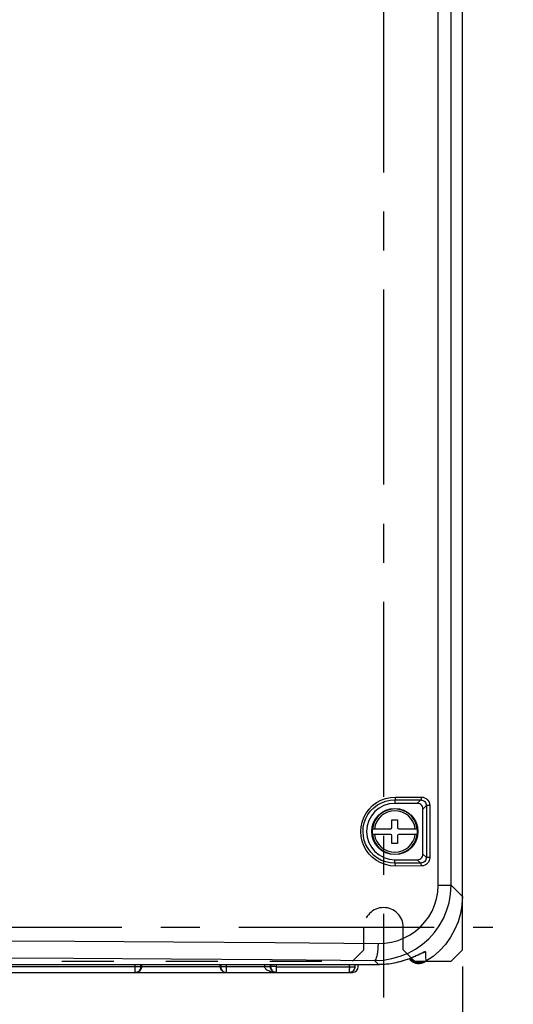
# Model space of a CAD drawing. Extents: x 0 to 420, y 0 to 297.
# Tile 21 of 86: x 94 to 116, y 152 to 196. Entities that reach past the tile are written whole.
import ezdxf

# ---------------------------------------------------------------- set-up
doc = ezdxf.new("R2010")
doc.units = 0
doc.header["$LTSCALE"] = 23.1
doc.linetypes.add('CENTER', pattern=[0.6, 0.375, -0.075, 0.075, -0.075])
doc.linetypes.add('HIDDEN', pattern=[0.2, 0.1, -0.1])
doc.layers.get('0').update_dxf_attribs({"linetype": 'CONTINUOUS'})
for name, color, linetype in [('ALL_AXIS', 7, 'CONTINUOUS'), ('ALL_DIM', 7, 'CONTINUOUS'), ('ALL_FEATURES', 7, 'CONTINUOUS')]:
    doc.layers.add(name, color=color, linetype=linetype)
doc.dimstyles.get("Standard").update_dxf_attribs({"dimtxt": 2.5, "dimasz": 2.5, "dimexe": 1.25, "dimexo": 0.625, "dimtad": 1, "dimcen": 2.5, "dimazin": 3, "dimtfac": 1, "dimtmove": 0, "dimatfit": 3})

# ---------------------------------------------------------------- blocks, each defined once
blk = doc.blocks.new('_OPEN')
at = {"color": 0, "linetype": 'BYBLOCK'}
for p, q in [((0, 0), (-1, 0.25)), ((-1, -0.25), (0, 0)), ((-1, 0), (0, 0))]:
    blk.add_line(p, q, dxfattribs=at)
blk = doc.blocks.new('*D0')
at = {"layer": 'ALL_DIM', "color": 2, "linetype": 'CONTINUOUS'}
for p, q in [((58.761, 153.966), (58.761, 130.206)), ((113.761, 153.966), (113.761, 130.206)), ((58.761, 131.206), (86.261, 131.206)), ((113.761, 131.206), (86.261, 131.206))]:
    blk.add_line(p, q, dxfattribs=at)
at = {"layer": 'ALL_DIM', "color": 2, "linetype": 'CONTINUOUS', "xscale": 2, "yscale": 2, "zscale": 2, "rotation": 180}
blk.add_blockref('_OPEN', (58.761, 131.206), dxfattribs=at)
at = {"layer": 'ALL_DIM', "color": 2, "linetype": 'CONTINUOUS', "xscale": 2, "yscale": 2, "zscale": 2}
blk.add_blockref('_OPEN', (113.761, 131.206), dxfattribs=at)
blk = doc.blocks.new('*D4')
at = {"layer": 'ALL_DIM', "color": 2, "linetype": 'CONTINUOUS'}
for p, q in [((62.261, 151.831), (62.261, 140.194)), ((110.261, 151.831), (110.261, 140.194)), ((62.261, 141.194), (86.261, 141.194)), ((110.261, 141.194), (86.261, 141.194))]:
    blk.add_line(p, q, dxfattribs=at)
at = {"layer": 'ALL_DIM', "color": 2, "linetype": 'CONTINUOUS', "xscale": 2, "yscale": 2, "zscale": 2, "rotation": 180}
blk.add_blockref('_OPEN', (62.261, 141.194), dxfattribs=at)
at = {"layer": 'ALL_DIM', "color": 2, "linetype": 'CONTINUOUS', "xscale": 2, "yscale": 2, "zscale": 2}
blk.add_blockref('_OPEN', (110.261, 141.194), dxfattribs=at)
blk = doc.blocks.new('*D5')
at = {"layer": 'ALL_DIM', "color": 2, "linetype": 'CONTINUOUS'}
for p, q in [((113.761, 152.706), (113.761, 140.194)), ((110.261, 151.831), (110.261, 140.194)), ((110.261, 141.194), (105.261, 141.194)), ((105.261, 141.194), (112.011, 141.194)), ((127.121, 141.194), (112.011, 141.194)), ((113.761, 141.194), (127.121, 141.194))]:
    blk.add_line(p, q, dxfattribs=at)
at = {"layer": 'ALL_DIM', "color": 2, "linetype": 'CONTINUOUS', "xscale": 2, "yscale": 2, "zscale": 2}
blk.add_blockref('_OPEN', (110.261, 141.194), dxfattribs=at)
at = {"layer": 'ALL_DIM', "color": 2, "linetype": 'CONTINUOUS', "xscale": 2, "yscale": 2, "zscale": 2, "rotation": 180}
blk.add_blockref('_OPEN', (113.761, 141.194), dxfattribs=at)

msp = doc.modelspace()

# ---------------------------------------------------------------- linework, layer by layer
at = {"layer": 'ALL_AXIS', "color": 7, "linetype": 'CENTER'}
for p, q in [((110.261, 239.456), (110.261, 152.594)), ((62.261, 155.706), (115.116, 155.706))]:
    msp.add_line(p, q, dxfattribs=at)
at = {"layer": 'ALL_FEATURES', "color": 7, "linetype": 'CONTINUOUS'}
for p, q in [((113.761, 156.832), (113.761, 240.706)), ((111.761, 161.206), (110.761, 161.206)), ((112.011, 158.956), (112.011, 160.956)), ((110.636, 160.481), (110.886, 160.481)), ((110.636, 160.131), (110.636, 160.481)), ((110.886, 160.481), (110.886, 160.131)), ((109.762, 160.081), (110.586, 160.081)), ((110.936, 160.081), (111.76, 160.081)), ((110.586, 159.831), (109.762, 159.831)), ((110.636, 159.431), (110.636, 159.781)), ((110.886, 159.781), (110.886, 159.431)), ((111.76, 159.831), (110.936, 159.831)), ((110.886, 159.431), (110.636, 159.431)), ((110.761, 158.706), (111.761, 158.706)), ((113.761, 154.706), (113.761, 156.784)), ((113.261, 154.206), (113.761, 154.706)), ((62.487, 154.061), (110.036, 154.061)), ((99.511, 154.061), (99.511, 153.956)), ((103.011, 153.956), (103.011, 154.061)), ((108.999, 153.943), (109.005, 154.061)), ((109.136, 153.956), (109.136, 154.061)), ((110.036, 154.061), (110.08, 154.061)), ((112.077, 154.16), (112.075, 154.159)), ((112.157, 154.206), (113.261, 154.206)), ((91.218, 153.706), (108.886, 153.706))]:
    msp.add_line(p, q, dxfattribs=at)
at = {"layer": 'ALL_FEATURES', "color": 9, "linetype": 'CONTINUOUS'}
for p, q in [((112.685, 157.573), (112.685, 237.831)), ((113.264, 157.573), (113.264, 237.831)), ((110.761, 161.363), (111.913, 161.358)), ((110.761, 161.363), (110.761, 161.206)), ((110.787, 161.488), (111.941, 161.483)), ((111.913, 161.358), (111.761, 161.206)), ((112.162, 161.107), (112.011, 160.956)), ((112.315, 161.107), (112.162, 161.107)), ((112.162, 161.107), (112.162, 158.805)), ((112.315, 161.107), (112.315, 158.805)), ((109.736, 159.956), (109.735, 159.956)), ((111.787, 159.956), (111.787, 159.956)), ((110.761, 158.549), (110.761, 158.706)), ((111.913, 158.554), (111.761, 158.706)), ((112.162, 158.805), (112.011, 158.956)), ((112.315, 158.805), (112.162, 158.805)), ((111.913, 158.554), (110.761, 158.549)), ((111.941, 158.429), (110.787, 158.424)), ((112.685, 157.573), (113.264, 157.573)), ((113.264, 157.573), (113.761, 157.076)), ((112.118, 154.622), (112.032, 154.572)), ((62.487, 154.061), (110.05, 154.061)), ((105.244, 153.956), (92.817, 153.956)), ((99.239, 153.706), (99.239, 154.061)), ((99.489, 153.956), (99.489, 154.061)), ((103.033, 154.061), (103.033, 153.956)), ((103.283, 153.706), (103.283, 154.061)), ((104.99, 153.956), (104.99, 154.061)), ((105.24, 153.956), (105.24, 154.061)), ((105.244, 154.061), (105.244, 153.956)), ((105.494, 154.061), (105.494, 153.706)), ((105.494, 153.952), (108.75, 153.952)), ((108.75, 153.952), (108.755, 154.061)), ((109.863, 154.233), (110.036, 154.061)), ((110.036, 154.061), (110.036, 154.061)), ((110.08, 154.062), (110.08, 154.061)), ((103.227, 153.712), (103.283, 153.706)), ((105.439, 153.712), (105.494, 153.706))]:
    msp.add_line(p, q, dxfattribs=at)
at = {"layer": 'ALL_FEATURES', "color": 8, "linetype": 'HIDDEN'}
for p, q in [((109.386, 154.706), (109.386, 155.706)), ((111.136, 154.706), (111.136, 155.706)), ((108.886, 154.206), (109.386, 154.706)), ((111.136, 154.706), (111.636, 154.206)), ((63.636, 154.206), (108.886, 154.206)), ((111.636, 154.206), (112.157, 154.206))]:
    msp.add_line(p, q, dxfattribs=at)
at = {"layer": 'ALL_FEATURES', "color": 9, "linetype": 'CONTINUOUS'}
for points in [[(110.787, 158.424), (110.566, 158.44), (110.35, 158.486), (110.142, 158.564), (109.949, 158.67), (109.775, 158.801), (109.621, 158.956), (109.491, 159.13), (109.387, 159.32), (109.311, 159.523), (109.265, 159.734), (109.249, 159.95), (109.263, 160.166), (109.308, 160.378), (109.382, 160.582), (109.486, 160.774), (109.615, 160.95), (109.769, 161.106), (109.945, 161.24), (110.14, 161.347), (110.348, 161.425), (110.566, 161.473), (110.787, 161.488)], [(110.761, 158.549), (110.558, 158.563), (110.36, 158.606), (110.169, 158.677), (109.992, 158.775), (109.832, 158.895), (109.691, 159.037), (109.571, 159.197), (109.476, 159.372), (109.406, 159.558), (109.364, 159.752), (109.349, 159.95), (109.362, 160.149), (109.403, 160.344), (109.472, 160.531), (109.566, 160.708), (109.686, 160.869), (109.827, 161.013), (109.989, 161.135), (110.167, 161.234), (110.358, 161.306), (110.558, 161.349), (110.761, 161.363)], [(110.787, 161.488), (110.786, 161.456), (110.784, 161.426), (110.78, 161.4), (110.774, 161.38), (110.768, 161.367), (110.761, 161.363)], [(111.941, 161.483), (111.94, 161.451), (111.937, 161.421), (111.933, 161.396), (111.927, 161.376), (111.92, 161.363), (111.913, 161.358)], [(111.913, 161.358), (111.961, 161.353), (112.008, 161.339), (112.05, 161.316), (112.088, 161.286), (112.118, 161.249), (112.142, 161.205), (112.157, 161.157), (112.162, 161.107)], [(111.941, 161.483), (112.013, 161.476), (112.083, 161.455), (112.147, 161.42), (112.203, 161.375), (112.249, 161.319), (112.285, 161.255), (112.307, 161.182), (112.315, 161.107)], [(112.162, 158.805), (112.157, 158.758), (112.144, 158.712), (112.122, 158.669), (112.093, 158.632), (112.056, 158.6), (112.013, 158.576), (111.965, 158.56), (111.913, 158.554)], [(112.315, 158.805), (112.308, 158.734), (112.288, 158.665), (112.255, 158.602), (112.21, 158.545), (112.156, 158.498), (112.091, 158.461), (112.018, 158.437), (111.941, 158.429)], [(110.787, 158.424), (110.786, 158.456), (110.784, 158.486), (110.78, 158.512), (110.774, 158.532), (110.768, 158.545), (110.761, 158.549)], [(111.941, 158.429), (111.94, 158.461), (111.937, 158.491), (111.933, 158.517), (111.927, 158.536), (111.92, 158.549), (111.913, 158.554)], [(109.863, 154.233), (110.256, 154.253), (110.632, 154.314), (110.998, 154.417), (111.348, 154.559), (111.679, 154.739), (111.987, 154.953), (112.267, 155.199), (112.517, 155.474), (112.735, 155.773), (112.917, 156.095), (113.063, 156.433), (113.172, 156.795), (113.241, 157.178), (113.264, 157.573)], [(110.016, 154.982), (110.325, 154.997), (110.62, 155.044), (110.907, 155.123), (111.182, 155.233), (111.442, 155.371), (111.683, 155.537), (111.903, 155.728), (112.099, 155.941), (112.27, 156.174), (112.413, 156.423), (112.527, 156.686), (112.613, 156.968), (112.667, 157.266), (112.685, 157.573)], [(62.506, 154.982), (66.847, 155.025), (71.054, 155.058), (75.29, 155.083), (79.539, 155.1), (83.798, 155.108), (88.059, 155.109), (92.321, 155.101), (96.561, 155.086), (100.93, 155.061), (105.443, 155.027), (110.016, 154.982)], [(110.016, 154.982), (110.013, 154.856), (110.005, 154.734), (109.993, 154.619), (109.978, 154.514), (109.959, 154.422), (109.938, 154.346), (109.914, 154.289), (109.889, 154.251), (109.863, 154.233)], [(62.659, 154.233), (66.971, 154.276), (71.152, 154.309), (75.361, 154.334), (79.583, 154.351), (83.814, 154.359), (88.047, 154.36), (92.282, 154.352), (96.495, 154.337), (100.836, 154.312), (105.32, 154.278), (109.863, 154.233)], [(110.08, 154.062), (110.334, 154.074), (110.587, 154.103), (110.828, 154.148), (111.042, 154.201), (111.225, 154.257), (111.379, 154.311), (111.507, 154.361), (111.614, 154.406), (111.703, 154.447), (111.781, 154.483), (111.85, 154.517), (111.914, 154.548)], [(112.075, 154.159), (111.991, 154.121), (111.9, 154.098), (111.806, 154.093), (111.713, 154.106), (111.623, 154.136), (111.541, 154.183), (111.468, 154.244), (111.408, 154.318), (111.407, 154.32)], [(112.032, 154.572), (111.937, 154.539), (111.898, 154.534)], [(111.914, 154.548), (111.97, 154.576), (112.018, 154.599), (112.057, 154.616), (112.088, 154.626), (112.109, 154.63), (112.118, 154.622)], [(112.118, 154.622), (112.131, 154.41), (112.144, 154.197)], [(99.239, 153.706), (99.295, 153.712), (99.348, 153.731), (99.395, 153.761), (99.435, 153.8), (99.465, 153.848), (99.483, 153.901), (99.489, 153.956)], [(103.033, 153.956), (103.039, 153.9), (103.058, 153.848), (103.088, 153.8), (103.127, 153.761), (103.175, 153.731), (103.227, 153.712)], [(105.482, 153.706), (105.4, 153.71), (105.327, 153.719), (105.264, 153.732), (105.209, 153.748), (105.161, 153.767), (105.12, 153.787), (105.086, 153.808), (105.058, 153.83), (105.035, 153.852), (105.018, 153.874), (105.005, 153.895), (104.997, 153.915), (104.992, 153.936), (104.99, 153.956)], [(105.244, 153.956), (105.251, 153.9), (105.269, 153.848), (105.299, 153.8), (105.339, 153.761), (105.386, 153.731), (105.439, 153.712)], [(108.75, 153.952), (108.805, 153.949), (108.858, 153.947), (108.905, 153.945), (108.945, 153.943), (108.975, 153.942), (108.993, 153.942), (108.999, 153.943)], [(110.05, 154.061), (110.065, 154.061), (110.08, 154.062)]]:
    msp.add_lwpolyline(points, dxfattribs=at)
at = {"layer": 'ALL_FEATURES', "color": 7, "linetype": 'CONTINUOUS'}
for points in [[(112.011, 160.956), (112.005, 161.012), (111.986, 161.065), (111.957, 161.112), (111.917, 161.152), (111.87, 161.181), (111.817, 161.2), (111.761, 161.206)], [(111.761, 158.706), (111.817, 158.712), (111.87, 158.731), (111.917, 158.761), (111.957, 158.8), (111.986, 158.848), (112.005, 158.9), (112.011, 158.956)], [(113.761, 157.076), (113.739, 156.693), (113.674, 156.315), (113.567, 155.947), (113.418, 155.594), (113.231, 155.26), (113.006, 154.949), (112.748, 154.667), (112.459, 154.415), (112.144, 154.197)], [(110.08, 154.061), (110.149, 154.062), (110.267, 154.068), (110.383, 154.077), (110.496, 154.09), (110.606, 154.105), (110.713, 154.124), (110.816, 154.144), (110.915, 154.167), (111.01, 154.191), (111.1, 154.216), (111.186, 154.243), (111.268, 154.269), (111.345, 154.296), (111.417, 154.323), (111.485, 154.35), (111.548, 154.376), (111.607, 154.401), (111.661, 154.424), (111.711, 154.447), (111.757, 154.468), (111.798, 154.488)], [(111.409, 154.32), (111.447, 154.266), (111.515, 154.202), (111.593, 154.151), (111.679, 154.115), (111.769, 154.096), (111.862, 154.094), (111.952, 154.109), (112.038, 154.14), (112.075, 154.159)], [(112.144, 154.197), (112.058, 154.156), (111.966, 154.131), (111.871, 154.125), (111.775, 154.137), (111.683, 154.167), (111.6, 154.215), (111.526, 154.277), (111.472, 154.345)], [(111.798, 154.488), (111.868, 154.52), (111.895, 154.533), (111.917, 154.543), (111.932, 154.549), (111.935, 154.551)], [(99.511, 153.956), (99.508, 153.915), (99.498, 153.874), (99.479, 153.833), (99.453, 153.795), (99.419, 153.761), (99.375, 153.733), (99.324, 153.713), (99.265, 153.706)], [(103.011, 153.956), (103.014, 153.915), (103.025, 153.874), (103.043, 153.833), (103.069, 153.795), (103.104, 153.761), (103.147, 153.733), (103.198, 153.713), (103.257, 153.706)], [(105.244, 153.915), (105.241, 153.936), (105.24, 153.956)], [(105.494, 153.952), (105.441, 153.962), (105.389, 153.969), (105.342, 153.972), (105.302, 153.971), (105.271, 153.968), (105.252, 153.963), (105.244, 153.956)], [(105.482, 153.706), (105.442, 153.71), (105.406, 153.719), (105.375, 153.732), (105.348, 153.748), (105.324, 153.767), (105.304, 153.787), (105.287, 153.808), (105.273, 153.83), (105.262, 153.852), (105.254, 153.874), (105.248, 153.895), (105.244, 153.915)], [(108.75, 153.952), (108.742, 153.897), (108.738, 153.846), (108.736, 153.799), (108.737, 153.76), (108.74, 153.731), (108.744, 153.712), (108.75, 153.706)]]:
    msp.add_lwpolyline(points, dxfattribs=at)
msp.add_circle((110.761, 159.956), 1.026, dxfattribs=at)
at = {"layer": 'ALL_FEATURES', "color": 9, "linetype": 'CONTINUOUS'}
msp.add_circle((110.761, 159.956), 1.026, dxfattribs=at)
at = {"layer": 'ALL_FEATURES', "color": 7, "linetype": 'CONTINUOUS'}
for centre, radius, start, end in [((110.761, 159.956), 1.25, 90, 270), ((110.761, 159.956), 1.007, 172.8686, 187.1314), ((110.586, 160.131), 0.05, 270, 360), ((110.936, 160.131), 0.05, 180, 270), ((110.761, 159.956), 1.007, 352.8686, 7.1314), ((110.586, 159.781), 0.05, 0, 90), ((110.936, 159.781), 0.05, 90, 180), ((113.511, 156.832), 0.25, 339.8308, 360), ((108.75, 153.956), 0.25, 270, 357), ((108.886, 153.956), 0.25, 270, 360)]:
    msp.add_arc(centre, radius, start, end, dxfattribs=at)
at = {"layer": 'ALL_FEATURES', "color": 9, "linetype": 'CONTINUOUS'}
for radius, start, end in [(1.001, 7.1749, 172.8251), (0.916, 7.8464, 172.1536), (1.001, 187.1749, 352.8251), (0.916, 187.8464, 352.1536)]:
    msp.add_arc((110.761, 159.956), radius, start, end, dxfattribs=at)
at = {"layer": 'ALL_FEATURES', "color": 8, "linetype": 'HIDDEN'}
msp.add_arc((110.261, 155.706), 0.875, 0, 180, dxfattribs=at)

# ---------------------------------------------------------------- dimensions: what is measured, and where the dimension line sits
at = {"layer": 'ALL_DIM', "color": 2, "linetype": 'CONTINUOUS'}
for base, p1, p2, picture, middle in [((113.761, 131.206), (58.761, 154.966), (113.761, 154.966), '*D0', (82.133, 131.206)), ((113.761, 141.194), (110.261, 152.831), (113.761, 153.706), '*D5', (116.113, 141.194)), ((110.261, 141.194), (62.261, 152.831), (110.261, 152.831), '*D4', (82.133, 141.194))]:
    dim = msp.add_linear_dim(base=base, p1=p1, p2=p2, dimstyle='Standard', dxfattribs=at)
    dim.commit()
    dim.dimension.update_dxf_attribs({"geometry": picture, "text_midpoint": middle, "dimtype": 128})

doc.saveas('drawing.dxf')
